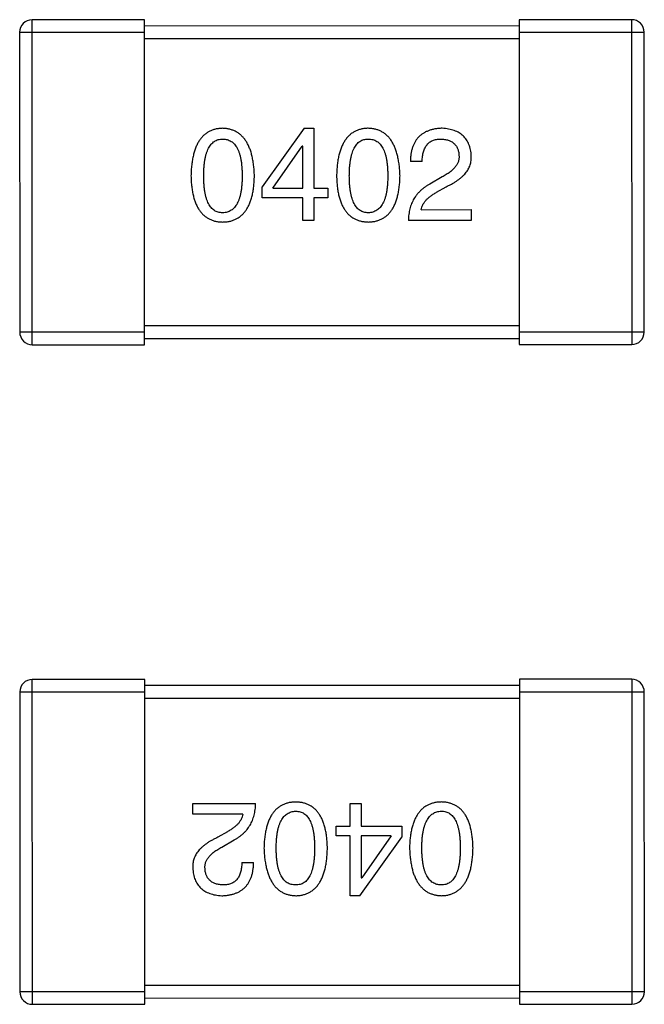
# Model space of a CAD drawing. Header units: inches. Extents: x -29 to 164, y -51 to 83.
# Tile 48 of 164: x 46.72 to 47.72, y 32.01 to 33.59. Entities that reach past the tile are written whole.
import ezdxf

# ---------------------------------------------------------------- set-up
doc = ezdxf.new("R2010")
doc.units = ezdxf.units.IN
doc.header["$LTSCALE"] = 1.21
doc.header["$MEASUREMENT"] = 0
doc.layers.get('0').update_dxf_attribs({"linetype": 'CONTINUOUS'})

msp = doc.modelspace()

# ---------------------------------------------------------------- linework, layer by layer
at = {"color": 7, "linetype": 'Continuous'}
for p, q in [((46.7403, 33.0674), (46.7402, 33.5874)), ((46.9202, 33.5874), (46.7402, 33.5874)), ((46.9203, 33.0674), (46.9202, 33.5874)), ((47.7002, 33.5876), (47.5202, 33.5875)), ((47.5202, 33.5875), (47.5203, 33.0675)), ((47.7002, 33.5876), (47.7003, 33.0676)), ((47.5202, 33.5775), (46.9202, 33.5774)), ((46.7202, 33.5674), (46.7203, 33.0874)), ((46.7202, 33.5674), (46.9202, 33.5674)), ((46.9202, 33.5574), (47.5202, 33.5575)), ((47.5202, 33.5675), (47.7202, 33.5676)), ((47.7203, 33.0876), (47.7202, 33.5676)), ((47.1758, 33.4137), (47.1086, 33.3203)), ((47.1758, 33.4137), (47.1914, 33.4137)), ((47.1914, 33.4137), (47.1914, 33.3178)), ((47.1258, 33.3178), (47.1725, 33.385)), ((47.1734, 33.385), (47.1725, 33.385)), ((47.1734, 33.3178), (47.1734, 33.385)), ((47.3647, 33.3605), (47.3459, 33.3605)), ((47.3967, 33.3359), (47.377, 33.3244)), ((47.1086, 33.3022), (47.1086, 33.3203)), ((47.1258, 33.3178), (47.1734, 33.3178)), ((47.1914, 33.3178), (47.2135, 33.3178)), ((47.2135, 33.3178), (47.2135, 33.3023)), ((47.3877, 33.3113), (47.4033, 33.3203)), ((47.1734, 33.3022), (47.1086, 33.3022)), ((47.1734, 33.2662), (47.1734, 33.3022)), ((47.1914, 33.3023), (47.1914, 33.2662)), ((47.2135, 33.3023), (47.1914, 33.3023)), ((47.3631, 33.2834), (47.4434, 33.2835)), ((47.4434, 33.2835), (47.4434, 33.2662)), ((47.1914, 33.2662), (47.1734, 33.2662)), ((47.4434, 33.2662), (47.3426, 33.2662)), ((47.5203, 33.0975), (46.9203, 33.0974)), ((46.9203, 33.0874), (46.7203, 33.0874)), ((47.7203, 33.0876), (47.5203, 33.0875)), ((46.7403, 33.0674), (46.9203, 33.0674)), ((46.9203, 33.0774), (47.5203, 33.0775)), ((47.5203, 33.0675), (47.7003, 33.0676)), ((46.9204, 32.5317), (46.7404, 32.5316)), ((46.7405, 32.0116), (46.7404, 32.5316)), ((46.9205, 32.0117), (46.9204, 32.5317)), ((47.5204, 32.5318), (47.5205, 32.0118)), ((47.7004, 32.5318), (47.5204, 32.5318)), ((47.7004, 32.5318), (47.7005, 32.0118)), ((47.5204, 32.5218), (46.9204, 32.5217)), ((47.5204, 32.5118), (47.7204, 32.5118)), ((47.7205, 32.0318), (47.7204, 32.5118)), ((46.7204, 32.5116), (46.9204, 32.5117)), ((46.7204, 32.5116), (46.7205, 32.0316)), ((46.9204, 32.5017), (47.5204, 32.5018)), ((46.9973, 32.3329), (47.0981, 32.333)), ((46.9973, 32.3157), (46.9973, 32.3329)), ((47.2493, 32.2969), (47.2493, 32.333)), ((47.2493, 32.333), (47.2673, 32.333)), ((47.2673, 32.333), (47.2673, 32.2969)), ((47.0776, 32.3157), (46.9973, 32.3157)), ((47.2271, 32.2813), (47.2271, 32.2969)), ((47.2271, 32.2969), (47.2493, 32.2969)), ((47.2673, 32.2969), (47.3321, 32.2969)), ((47.3321, 32.2969), (47.3321, 32.2789)), ((47.053, 32.2879), (47.0374, 32.2789)), ((47.2493, 32.2814), (47.2271, 32.2813)), ((47.2493, 32.1855), (47.2493, 32.2814)), ((47.2649, 32.1855), (47.3321, 32.2789)), ((47.2673, 32.2814), (47.2673, 32.2141)), ((47.3149, 32.2814), (47.2673, 32.2814)), ((47.3149, 32.2814), (47.2681, 32.2141)), ((47.044, 32.2633), (47.0637, 32.2748)), ((47.076, 32.2387), (47.0948, 32.2387)), ((47.2673, 32.2141), (47.2681, 32.2141)), ((47.2649, 32.1855), (47.2493, 32.1855)), ((47.5205, 32.0418), (46.9205, 32.0417)), ((46.9205, 32.0317), (46.7205, 32.0316)), ((47.7205, 32.0318), (47.5205, 32.0318)), ((46.7405, 32.0116), (46.9205, 32.0117)), ((46.9205, 32.0217), (47.5205, 32.0218)), ((47.5205, 32.0118), (47.7005, 32.0118))]:
    msp.add_line(p, q, dxfattribs=at)
for centre, start, end in [((46.7402, 33.5674), 90.012, 180.012), ((47.7002, 33.5676), 0.012, 90.012), ((46.7403, 33.0874), 180.012, 270.012), ((47.7003, 33.0876), 270.012, 0.012), ((46.7404, 32.5116), 90.012, 180.012), ((47.7004, 32.5118), 0.012, 90.012), ((46.7405, 32.0316), 180.012, 270.012), ((47.7005, 32.0318), 270.012, 0.012)]:
    msp.add_arc(centre, 0.02, start, end, dxfattribs=at)
for points, knots in [([(47.0453, 33.4137), (47.0433, 33.4136), (47.0394, 33.4134), (47.0338, 33.4125), (47.0286, 33.4109), (47.0236, 33.4087), (47.0191, 33.406), (47.015, 33.4026), (47.0112, 33.3987), (47.0079, 33.3942), (47.0049, 33.3891), (47.0023, 33.3834), (47, 33.3772), (46.9982, 33.3704), (46.9967, 33.363), (46.9956, 33.355), (46.9948, 33.3464), (46.9946, 33.3405), (46.9945, 33.3375)], [0, 0, 0, 0, 0.057911, 0.113262, 0.165956, 0.217443, 0.268511, 0.319665, 0.372, 0.426129, 0.483365, 0.543779, 0.607756, 0.676562, 0.749704, 0.827713, 0.911177, 1, 1, 1, 1]), ([(47.0961, 33.3375), (47.096, 33.3405), (47.0958, 33.3463), (47.0949, 33.3548), (47.0937, 33.3627), (47.0922, 33.3701), (47.0903, 33.3769), (47.088, 33.3831), (47.0853, 33.3887), (47.0823, 33.3938), (47.079, 33.3983), (47.0752, 33.4023), (47.0711, 33.4057), (47.0667, 33.4084), (47.0618, 33.4106), (47.0566, 33.4123), (47.0511, 33.4133), (47.0473, 33.4136), (47.0453, 33.4137)], [0, 0, 0, 0, 0.088475, 0.171606, 0.249595, 0.322626, 0.391327, 0.455765, 0.516374, 0.573675, 0.628522, 0.681161, 0.732559, 0.783563, 0.83504, 0.887639, 0.942585, 1, 1, 1, 1]), ([(47.2785, 33.4137), (47.2765, 33.4137), (47.2726, 33.4135), (47.267, 33.4125), (47.2617, 33.4109), (47.2568, 33.4088), (47.2523, 33.406), (47.2481, 33.4027), (47.2444, 33.3988), (47.241, 33.3942), (47.238, 33.3892), (47.2354, 33.3835), (47.2332, 33.3772), (47.2313, 33.3704), (47.2298, 33.363), (47.2287, 33.355), (47.228, 33.3465), (47.2278, 33.3406), (47.2277, 33.3375)], [0, 0, 0, 0, 0.057911, 0.113262, 0.165956, 0.217443, 0.268511, 0.319665, 0.372, 0.426129, 0.483365, 0.543779, 0.607756, 0.676562, 0.749704, 0.827713, 0.911177, 1, 1, 1, 1]), ([(47.3293, 33.3375), (47.3292, 33.3405), (47.3289, 33.3464), (47.328, 33.3549), (47.3268, 33.3628), (47.3253, 33.3701), (47.3234, 33.3769), (47.3211, 33.3831), (47.3185, 33.3888), (47.3155, 33.3939), (47.3121, 33.3984), (47.3084, 33.4023), (47.3043, 33.4057), (47.2998, 33.4085), (47.295, 33.4107), (47.2898, 33.4123), (47.2842, 33.4134), (47.2804, 33.4136), (47.2785, 33.4137)], [0, 0, 0, 0, 0.088475, 0.171606, 0.249595, 0.322626, 0.391327, 0.455765, 0.516374, 0.573675, 0.628522, 0.681161, 0.732559, 0.783563, 0.83504, 0.887639, 0.942585, 1, 1, 1, 1]), ([(47.3967, 33.4138), (47.3946, 33.4137), (47.3907, 33.4135), (47.385, 33.4127), (47.3797, 33.4115), (47.3748, 33.4099), (47.3703, 33.4079), (47.3661, 33.4056), (47.3623, 33.4029), (47.3589, 33.3997), (47.3559, 33.3961), (47.3533, 33.3922), (47.3511, 33.3878), (47.3492, 33.3831), (47.3478, 33.378), (47.3467, 33.3725), (47.3461, 33.3666), (47.3459, 33.3626), (47.3459, 33.3605)], [0, 0, 0, 0, 0.07282, 0.141057, 0.2062, 0.267672, 0.326735, 0.383519, 0.439188, 0.494454, 0.549628, 0.605958, 0.66397, 0.72402, 0.787502, 0.854127, 0.925065, 1, 1, 1, 1]), ([(47.4434, 33.3695), (47.4433, 33.3712), (47.443, 33.3745), (47.4422, 33.3793), (47.4411, 33.3838), (47.4396, 33.3879), (47.4379, 33.3918), (47.4358, 33.3954), (47.4333, 33.3986), (47.4305, 33.4015), (47.4274, 33.4042), (47.424, 33.4065), (47.4202, 33.4085), (47.4162, 33.4102), (47.4117, 33.4115), (47.407, 33.4126), (47.402, 33.4134), (47.3985, 33.4136), (47.3967, 33.4138)], [0, 0, 0, 0, 0.070688, 0.137741, 0.201612, 0.262778, 0.321223, 0.378455, 0.434411, 0.490146, 0.546362, 0.603392, 0.662208, 0.723401, 0.787372, 0.85442, 0.925153, 1, 1, 1, 1]), ([(47.015, 33.3375), (47.015, 33.3398), (47.0151, 33.3445), (47.0154, 33.3512), (47.016, 33.3574), (47.0168, 33.3632), (47.0179, 33.3685), (47.0191, 33.3733), (47.0207, 33.3777), (47.0225, 33.3817), (47.0245, 33.3852), (47.0267, 33.3882), (47.0292, 33.3907), (47.032, 33.3929), (47.035, 33.3945), (47.0382, 33.3957), (47.0417, 33.3963), (47.0441, 33.3964), (47.0453, 33.3965)], [0, 0, 0, 0, 0.096452, 0.187278, 0.271765, 0.350519, 0.423437, 0.491321, 0.554011, 0.612224, 0.666281, 0.717003, 0.764884, 0.811423, 0.856783, 0.902993, 0.950236, 1, 1, 1, 1]), ([(47.0453, 33.3965), (47.0466, 33.3964), (47.049, 33.3963), (47.0526, 33.3957), (47.0559, 33.3945), (47.059, 33.3929), (47.0618, 33.3908), (47.0644, 33.3882), (47.0667, 33.3852), (47.0688, 33.3817), (47.0706, 33.3777), (47.0722, 33.3733), (47.0735, 33.3685), (47.0746, 33.3632), (47.0754, 33.3574), (47.076, 33.3512), (47.0764, 33.3445), (47.0764, 33.3399), (47.0765, 33.3375)], [0, 0, 0, 0, 0.050604, 0.098688, 0.145699, 0.191791, 0.238625, 0.286717, 0.337546, 0.391814, 0.449755, 0.512106, 0.579685, 0.652048, 0.730262, 0.814146, 0.904281, 1, 1, 1, 1]), ([(47.2481, 33.3375), (47.2482, 33.3399), (47.2482, 33.3445), (47.2486, 33.3512), (47.2491, 33.3574), (47.2499, 33.3632), (47.2511, 33.3685), (47.2523, 33.3734), (47.2538, 33.3778), (47.2556, 33.3817), (47.2576, 33.3852), (47.2599, 33.3882), (47.2624, 33.3908), (47.2651, 33.3929), (47.2681, 33.3946), (47.2714, 33.3957), (47.2748, 33.3964), (47.2772, 33.3965), (47.2785, 33.3965)], [0, 0, 0, 0, 0.096452, 0.187278, 0.271765, 0.350519, 0.423437, 0.491321, 0.554011, 0.612224, 0.666281, 0.717003, 0.764884, 0.811423, 0.856783, 0.902993, 0.950236, 1, 1, 1, 1]), ([(47.2785, 33.3965), (47.2797, 33.3965), (47.2822, 33.3964), (47.2857, 33.3957), (47.2891, 33.3946), (47.2922, 33.3929), (47.295, 33.3908), (47.2976, 33.3883), (47.2998, 33.3852), (47.302, 33.3817), (47.3038, 33.3778), (47.3053, 33.3734), (47.3067, 33.3685), (47.3078, 33.3632), (47.3086, 33.3575), (47.3092, 33.3512), (47.3096, 33.3445), (47.3096, 33.3399), (47.3096, 33.3375)], [0, 0, 0, 0, 0.050604, 0.098688, 0.145699, 0.191791, 0.238625, 0.286717, 0.337546, 0.391814, 0.449755, 0.512106, 0.579685, 0.652048, 0.730262, 0.814146, 0.904281, 1, 1, 1, 1]), ([(47.3647, 33.3605), (47.3648, 33.3619), (47.3649, 33.3648), (47.3653, 33.3689), (47.3659, 33.3727), (47.3668, 33.3762), (47.3679, 33.3795), (47.3692, 33.3824), (47.3707, 33.3851), (47.3725, 33.3875), (47.3744, 33.3897), (47.3766, 33.3915), (47.379, 33.3931), (47.3816, 33.3944), (47.3845, 33.3953), (47.3875, 33.396), (47.3908, 33.3965), (47.3931, 33.3965), (47.3942, 33.3966)], [0, 0, 0, 0, 0.082594, 0.15978, 0.232961, 0.301462, 0.365595, 0.426678, 0.484662, 0.540809, 0.595146, 0.648401, 0.702272, 0.757102, 0.813447, 0.872233, 0.934055, 1, 1, 1, 1]), ([(47.3942, 33.3966), (47.3953, 33.3965), (47.3975, 33.3964), (47.4007, 33.396), (47.4037, 33.3954), (47.4065, 33.3947), (47.409, 33.3937), (47.4114, 33.3926), (47.4136, 33.3912), (47.4156, 33.3897), (47.4173, 33.3879), (47.4189, 33.386), (47.4202, 33.3838), (47.4213, 33.3815), (47.4222, 33.379), (47.423, 33.3763), (47.4235, 33.3734), (47.4236, 33.3714), (47.4237, 33.3703)], [0, 0, 0, 0, 0.076112, 0.148436, 0.216883, 0.281466, 0.34298, 0.402356, 0.459881, 0.51546, 0.571111, 0.62658, 0.683162, 0.741007, 0.801404, 0.863825, 0.930544, 1, 1, 1, 1]), ([(47.4237, 33.3703), (47.4238, 33.3695), (47.4239, 33.3679), (47.4237, 33.3655), (47.4233, 33.3631), (47.4227, 33.3608), (47.4218, 33.3585), (47.4207, 33.3562), (47.4194, 33.354), (47.4178, 33.3519), (47.416, 33.3497), (47.4139, 33.3476), (47.4116, 33.3456), (47.4091, 33.3435), (47.4063, 33.3416), (47.4034, 33.3396), (47.4001, 33.3377), (47.3978, 33.3365), (47.3967, 33.3359)], [0, 0, 0, 0, 0.052237, 0.103888, 0.155485, 0.207395, 0.259864, 0.31356, 0.369176, 0.4266, 0.486836, 0.550048, 0.61567, 0.685271, 0.75824, 0.834614, 0.915635, 1, 1, 1, 1]), ([(47.4033, 33.3203), (47.4049, 33.3211), (47.4083, 33.3226), (47.413, 33.3251), (47.4174, 33.3277), (47.4214, 33.3304), (47.4251, 33.3332), (47.4285, 33.336), (47.4315, 33.339), (47.4342, 33.342), (47.4366, 33.3451), (47.4386, 33.3483), (47.4402, 33.3517), (47.4416, 33.355), (47.4425, 33.3585), (47.4432, 33.3621), (47.4435, 33.3658), (47.4434, 33.3683), (47.4434, 33.3695)], [0, 0, 0, 0, 0.082731, 0.161257, 0.236138, 0.307554, 0.375712, 0.440848, 0.502916, 0.562567, 0.619798, 0.675716, 0.73039, 0.78386, 0.837315, 0.890547, 0.944917, 1, 1, 1, 1]), ([(46.9945, 33.3375), (46.9946, 33.3345), (46.9948, 33.3288), (46.9956, 33.3205), (46.9967, 33.3128), (46.9982, 33.3056), (47.0001, 33.299), (47.0023, 33.293), (47.0049, 33.2875), (47.0079, 33.2826), (47.0113, 33.2782), (47.015, 33.2744), (47.0192, 33.2712), (47.0237, 33.2685), (47.0286, 33.2664), (47.0338, 33.2649), (47.0395, 33.264), (47.0434, 33.2638), (47.0453, 33.2637)], [0, 0, 0, 0, 0.087693, 0.170223, 0.247496, 0.319826, 0.387768, 0.451403, 0.511459, 0.568358, 0.622671, 0.675251, 0.726739, 0.778422, 0.830759, 0.884394, 0.940865, 1, 1, 1, 1]), ([(47.0453, 33.2785), (47.0441, 33.2785), (47.0417, 33.2786), (47.0382, 33.2793), (47.035, 33.2804), (47.032, 33.2821), (47.0292, 33.2842), (47.0267, 33.2867), (47.0245, 33.2898), (47.0225, 33.2933), (47.0207, 33.2972), (47.0191, 33.3016), (47.0179, 33.3065), (47.0168, 33.3118), (47.016, 33.3175), (47.0154, 33.3238), (47.0151, 33.3305), (47.015, 33.3351), (47.015, 33.3375)], [0, 0, 0, 0, 0.049766, 0.097012, 0.143225, 0.188786, 0.235079, 0.282962, 0.333687, 0.387747, 0.445963, 0.508657, 0.576545, 0.649868, 0.72822, 0.812712, 0.903543, 1, 1, 1, 1]), ([(47.0453, 33.2637), (47.0473, 33.2638), (47.0512, 33.264), (47.0568, 33.2649), (47.0621, 33.2664), (47.067, 33.2685), (47.0715, 33.2712), (47.0756, 33.2744), (47.0794, 33.2782), (47.0828, 33.2826), (47.0858, 33.2875), (47.0884, 33.293), (47.0906, 33.299), (47.0925, 33.3056), (47.094, 33.3128), (47.0951, 33.3205), (47.0958, 33.3288), (47.096, 33.3345), (47.0961, 33.3375)], [0, 0, 0, 0, 0.059134, 0.115603, 0.169236, 0.221572, 0.273254, 0.32474, 0.377319, 0.431815, 0.488555, 0.548609, 0.612242, 0.680182, 0.75251, 0.829782, 0.91231, 1, 1, 1, 1]), ([(47.0765, 33.3375), (47.0764, 33.3351), (47.0764, 33.3306), (47.076, 33.324), (47.0754, 33.3178), (47.0746, 33.3121), (47.0735, 33.3068), (47.0722, 33.302), (47.0706, 33.2976), (47.0688, 33.2937), (47.0667, 33.2902), (47.0644, 33.2871), (47.0619, 33.2845), (47.059, 33.2824), (47.0559, 33.2807), (47.0526, 33.2795), (47.0491, 33.2787), (47.0466, 33.2785), (47.0453, 33.2785)], [0, 0, 0, 0, 0.094834, 0.184067, 0.267029, 0.344713, 0.417334, 0.484367, 0.546941, 0.604717, 0.65953, 0.710539, 0.759381, 0.806382, 0.853027, 0.900623, 0.949121, 1, 1, 1, 1]), ([(47.2277, 33.3375), (47.2278, 33.3346), (47.228, 33.3288), (47.2287, 33.3206), (47.2298, 33.3128), (47.2313, 33.3057), (47.2332, 33.2991), (47.2355, 33.293), (47.2381, 33.2875), (47.2411, 33.2826), (47.2444, 33.2782), (47.2482, 33.2744), (47.2523, 33.2712), (47.2568, 33.2685), (47.2617, 33.2665), (47.267, 33.265), (47.2726, 33.264), (47.2765, 33.2638), (47.2785, 33.2637)], [0, 0, 0, 0, 0.087693, 0.170223, 0.247496, 0.319826, 0.387768, 0.451403, 0.511459, 0.568358, 0.622671, 0.675251, 0.726739, 0.778422, 0.830759, 0.884394, 0.940865, 1, 1, 1, 1]), ([(47.2785, 33.2785), (47.2773, 33.2785), (47.2749, 33.2786), (47.2714, 33.2793), (47.2681, 33.2805), (47.2652, 33.2822), (47.2624, 33.2842), (47.2599, 33.2868), (47.2576, 33.2898), (47.2556, 33.2933), (47.2539, 33.2972), (47.2523, 33.3016), (47.2511, 33.3065), (47.2499, 33.3118), (47.2491, 33.3176), (47.2486, 33.3238), (47.2482, 33.3305), (47.2482, 33.3351), (47.2481, 33.3375)], [0, 0, 0, 0, 0.049766, 0.097012, 0.143225, 0.188786, 0.235079, 0.282962, 0.333687, 0.387747, 0.445963, 0.508657, 0.576545, 0.649868, 0.72822, 0.812712, 0.903543, 1, 1, 1, 1]), ([(47.3096, 33.3375), (47.3096, 33.3352), (47.3096, 33.3306), (47.3092, 33.324), (47.3086, 33.3179), (47.3078, 33.3121), (47.3067, 33.3069), (47.3053, 33.302), (47.3038, 33.2977), (47.302, 33.2937), (47.2999, 33.2902), (47.2976, 33.2872), (47.295, 33.2846), (47.2922, 33.2824), (47.2891, 33.2808), (47.2858, 33.2795), (47.2822, 33.2787), (47.2797, 33.2786), (47.2785, 33.2785)], [0, 0, 0, 0, 0.094834, 0.184067, 0.267029, 0.344713, 0.417334, 0.484367, 0.546941, 0.604717, 0.65953, 0.710539, 0.759381, 0.806382, 0.853027, 0.900623, 0.949121, 1, 1, 1, 1]), ([(47.2785, 33.2637), (47.2805, 33.2638), (47.2844, 33.264), (47.29, 33.265), (47.2952, 33.2665), (47.3001, 33.2686), (47.3047, 33.2712), (47.3088, 33.2744), (47.3126, 33.2782), (47.3159, 33.2826), (47.3189, 33.2875), (47.3215, 33.293), (47.3238, 33.2991), (47.3256, 33.3057), (47.3271, 33.3128), (47.3282, 33.3206), (47.329, 33.3289), (47.3292, 33.3346), (47.3293, 33.3375)], [0, 0, 0, 0, 0.059134, 0.115603, 0.169236, 0.221572, 0.273254, 0.32474, 0.377319, 0.431815, 0.488555, 0.548609, 0.612242, 0.680182, 0.75251, 0.829782, 0.91231, 1, 1, 1, 1]), ([(47.377, 33.3244), (47.3757, 33.3237), (47.373, 33.3222), (47.3691, 33.3196), (47.3656, 33.317), (47.3623, 33.3141), (47.3592, 33.311), (47.3564, 33.3078), (47.3538, 33.3044), (47.3516, 33.3009), (47.3495, 33.2971), (47.3478, 33.2932), (47.3462, 33.2892), (47.345, 33.2849), (47.344, 33.2805), (47.3433, 33.2759), (47.3428, 33.2711), (47.3427, 33.2679), (47.3426, 33.2662)], [0, 0, 0, 0, 0.065828, 0.130094, 0.192451, 0.254037, 0.313974, 0.373757, 0.433048, 0.492243, 0.551902, 0.611758, 0.672678, 0.734814, 0.798569, 0.863693, 0.930488, 1, 1, 1, 1]), ([(47.3631, 33.2834), (47.3634, 33.2847), (47.3639, 33.2874), (47.3655, 33.2911), (47.3677, 33.2948), (47.3705, 33.2983), (47.3739, 33.3018), (47.3779, 33.3051), (47.3825, 33.3083), (47.3859, 33.3103), (47.3877, 33.3113)], [0, 0, 0, 0, 0.103034, 0.208166, 0.318255, 0.434664, 0.559728, 0.695394, 0.841708, 1, 1, 1, 1]), ([(47.0637, 32.2748), (47.065, 32.2755), (47.0677, 32.277), (47.0715, 32.2796), (47.0751, 32.2822), (47.0784, 32.2851), (47.0815, 32.2881), (47.0843, 32.2914), (47.0868, 32.2947), (47.0891, 32.2983), (47.0912, 32.302), (47.0929, 32.3059), (47.0944, 32.31), (47.0957, 32.3143), (47.0967, 32.3187), (47.0974, 32.3233), (47.0979, 32.3281), (47.098, 32.3313), (47.0981, 32.333)], [0, 0, 0, 0, 0.065828, 0.130094, 0.192451, 0.254037, 0.313974, 0.373757, 0.433048, 0.492243, 0.551902, 0.611758, 0.672678, 0.734814, 0.798569, 0.863693, 0.930488, 1, 1, 1, 1]), ([(47.1622, 32.3354), (47.1602, 32.3353), (47.1563, 32.3352), (47.1507, 32.3342), (47.1455, 32.3327), (47.1406, 32.3306), (47.136, 32.328), (47.1319, 32.3247), (47.1281, 32.3209), (47.1248, 32.3166), (47.1218, 32.3116), (47.1192, 32.3061), (47.1169, 32.3001), (47.1151, 32.2935), (47.1136, 32.2863), (47.1125, 32.2786), (47.1117, 32.2703), (47.1115, 32.2646), (47.1114, 32.2617)], [0, 0, 0, 0, 0.059134, 0.115603, 0.169236, 0.221572, 0.273254, 0.32474, 0.377319, 0.431815, 0.488555, 0.548609, 0.612242, 0.680182, 0.75251, 0.829782, 0.91231, 1, 1, 1, 1]), ([(47.213, 32.2617), (47.2129, 32.2646), (47.2127, 32.2703), (47.212, 32.2786), (47.2109, 32.2864), (47.2093, 32.2935), (47.2075, 32.3001), (47.2052, 32.3062), (47.2026, 32.3117), (47.1996, 32.3166), (47.1963, 32.321), (47.1925, 32.3248), (47.1884, 32.328), (47.1838, 32.3306), (47.179, 32.3327), (47.1737, 32.3342), (47.1681, 32.3352), (47.1642, 32.3353), (47.1622, 32.3354)], [0, 0, 0, 0, 0.087693, 0.170223, 0.247496, 0.319826, 0.387768, 0.451403, 0.511459, 0.568358, 0.622671, 0.675251, 0.726739, 0.778422, 0.830759, 0.884394, 0.940865, 1, 1, 1, 1]), ([(47.3954, 32.3355), (47.3934, 32.3354), (47.3895, 32.3352), (47.3839, 32.3343), (47.3786, 32.3327), (47.3737, 32.3307), (47.3692, 32.328), (47.365, 32.3248), (47.3613, 32.321), (47.3579, 32.3166), (47.3549, 32.3117), (47.3523, 32.3062), (47.3501, 32.3001), (47.3482, 32.2935), (47.3467, 32.2864), (47.3456, 32.2787), (47.3448, 32.2704), (47.3446, 32.2646), (47.3445, 32.2617)], [0, 0, 0, 0, 0.059134, 0.115603, 0.169236, 0.221572, 0.273254, 0.32474, 0.377319, 0.431815, 0.488555, 0.548609, 0.612242, 0.680182, 0.75251, 0.829782, 0.91231, 1, 1, 1, 1]), ([(47.4462, 32.2617), (47.4461, 32.2647), (47.4459, 32.2704), (47.4451, 32.2787), (47.444, 32.2864), (47.4425, 32.2936), (47.4406, 32.3002), (47.4384, 32.3062), (47.4358, 32.3117), (47.4328, 32.3166), (47.4294, 32.321), (47.4257, 32.3248), (47.4215, 32.328), (47.417, 32.3307), (47.4121, 32.3327), (47.4069, 32.3343), (47.4012, 32.3352), (47.3973, 32.3354), (47.3954, 32.3355)], [0, 0, 0, 0, 0.087693, 0.170223, 0.247496, 0.319826, 0.387768, 0.451403, 0.511459, 0.568358, 0.622671, 0.675251, 0.726739, 0.778422, 0.830759, 0.884394, 0.940865, 1, 1, 1, 1]), ([(47.0776, 32.3157), (47.0773, 32.3144), (47.0768, 32.3118), (47.0752, 32.3081), (47.073, 32.3044), (47.0702, 32.3008), (47.0668, 32.2974), (47.0628, 32.2941), (47.0581, 32.2908), (47.0548, 32.2889), (47.053, 32.2879)], [0, 0, 0, 0, 0.103034, 0.208166, 0.318255, 0.434664, 0.559728, 0.695394, 0.841708, 1, 1, 1, 1]), ([(47.1311, 32.2617), (47.1311, 32.264), (47.1311, 32.2686), (47.1315, 32.2752), (47.1321, 32.2813), (47.1329, 32.287), (47.134, 32.2923), (47.1353, 32.2971), (47.1369, 32.3015), (47.1387, 32.3055), (47.1408, 32.309), (47.1431, 32.312), (47.1457, 32.3146), (47.1485, 32.3167), (47.1516, 32.3184), (47.1549, 32.3197), (47.1585, 32.3204), (47.1609, 32.3206), (47.1622, 32.3207)], [0, 0, 0, 0, 0.094834, 0.184067, 0.267029, 0.344713, 0.417334, 0.484367, 0.546941, 0.604717, 0.65953, 0.710539, 0.759381, 0.806382, 0.853027, 0.900623, 0.949121, 1, 1, 1, 1]), ([(47.1622, 32.3207), (47.1634, 32.3206), (47.1658, 32.3205), (47.1693, 32.3199), (47.1726, 32.3187), (47.1755, 32.317), (47.1783, 32.315), (47.1808, 32.3124), (47.183, 32.3094), (47.185, 32.3059), (47.1868, 32.3019), (47.1884, 32.2975), (47.1896, 32.2927), (47.1907, 32.2874), (47.1915, 32.2816), (47.1921, 32.2754), (47.1925, 32.2687), (47.1925, 32.264), (47.1925, 32.2617)], [0, 0, 0, 0, 0.049766, 0.097012, 0.143225, 0.188786, 0.235079, 0.282962, 0.333687, 0.387747, 0.445963, 0.508657, 0.576545, 0.649868, 0.72822, 0.812712, 0.903543, 1, 1, 1, 1]), ([(47.3642, 32.2617), (47.3642, 32.2641), (47.3643, 32.2686), (47.3646, 32.2752), (47.3652, 32.2814), (47.3661, 32.2871), (47.3672, 32.2924), (47.3685, 32.2972), (47.3701, 32.3016), (47.3719, 32.3055), (47.374, 32.309), (47.3763, 32.312), (47.3788, 32.3147), (47.3817, 32.3168), (47.3847, 32.3185), (47.3881, 32.3197), (47.3916, 32.3205), (47.3941, 32.3206), (47.3954, 32.3207)], [0, 0, 0, 0, 0.094834, 0.184067, 0.267029, 0.344713, 0.417334, 0.484367, 0.546941, 0.604717, 0.65953, 0.710539, 0.759381, 0.806382, 0.853027, 0.900623, 0.949121, 1, 1, 1, 1]), ([(47.3954, 32.3207), (47.3966, 32.3207), (47.399, 32.3206), (47.4025, 32.3199), (47.4057, 32.3188), (47.4087, 32.3171), (47.4114, 32.315), (47.414, 32.3124), (47.4162, 32.3094), (47.4182, 32.3059), (47.42, 32.302), (47.4215, 32.2976), (47.4228, 32.2927), (47.4239, 32.2874), (47.4247, 32.2816), (47.4253, 32.2754), (47.4256, 32.2687), (47.4257, 32.2641), (47.4257, 32.2617)], [0, 0, 0, 0, 0.049766, 0.097012, 0.143225, 0.188786, 0.235079, 0.282962, 0.333687, 0.387747, 0.445963, 0.508657, 0.576545, 0.649868, 0.72822, 0.812712, 0.903543, 1, 1, 1, 1]), ([(47.0374, 32.2789), (47.0357, 32.2781), (47.0324, 32.2765), (47.0277, 32.274), (47.0233, 32.2715), (47.0193, 32.2688), (47.0156, 32.266), (47.0122, 32.2632), (47.0092, 32.2602), (47.0065, 32.2572), (47.0041, 32.2541), (47.0021, 32.2508), (47.0005, 32.2475), (46.9991, 32.2441), (46.9981, 32.2406), (46.9975, 32.2371), (46.9972, 32.2334), (46.9973, 32.2309), (46.9973, 32.2297)], [0, 0, 0, 0, 0.082731, 0.161257, 0.236138, 0.307554, 0.375712, 0.440848, 0.502916, 0.562567, 0.619798, 0.675716, 0.73039, 0.78386, 0.837315, 0.890547, 0.944917, 1, 1, 1, 1]), ([(47.017, 32.2288), (47.0169, 32.2297), (47.0168, 32.2313), (47.017, 32.2337), (47.0174, 32.2361), (47.018, 32.2384), (47.0189, 32.2407), (47.02, 32.2429), (47.0213, 32.2452), (47.0229, 32.2473), (47.0247, 32.2495), (47.0268, 32.2516), (47.0291, 32.2536), (47.0316, 32.2557), (47.0344, 32.2576), (47.0373, 32.2596), (47.0406, 32.2615), (47.0428, 32.2627), (47.044, 32.2633)], [0, 0, 0, 0, 0.052237, 0.103888, 0.155485, 0.207395, 0.259864, 0.31356, 0.369176, 0.4266, 0.486836, 0.550048, 0.61567, 0.685271, 0.75824, 0.834614, 0.915635, 1, 1, 1, 1]), ([(47.1114, 32.2617), (47.1115, 32.2586), (47.1118, 32.2528), (47.1126, 32.2443), (47.1139, 32.2364), (47.1154, 32.2291), (47.1173, 32.2223), (47.1196, 32.2161), (47.1222, 32.2104), (47.1252, 32.2053), (47.1286, 32.2008), (47.1323, 32.1968), (47.1364, 32.1935), (47.1409, 32.1907), (47.1457, 32.1885), (47.1509, 32.1869), (47.1564, 32.1858), (47.1603, 32.1856), (47.1622, 32.1854)], [0, 0, 0, 0, 0.088475, 0.171606, 0.249595, 0.322626, 0.391327, 0.455765, 0.516374, 0.573675, 0.628522, 0.681161, 0.732559, 0.783563, 0.83504, 0.887639, 0.942585, 1, 1, 1, 1]), ([(47.1622, 32.2026), (47.161, 32.2027), (47.1585, 32.2028), (47.1549, 32.2035), (47.1516, 32.2046), (47.1485, 32.2062), (47.1457, 32.2084), (47.1431, 32.2109), (47.1408, 32.214), (47.1387, 32.2174), (47.1369, 32.2214), (47.1353, 32.2258), (47.134, 32.2306), (47.1329, 32.236), (47.1321, 32.2417), (47.1315, 32.248), (47.1311, 32.2547), (47.1311, 32.2593), (47.1311, 32.2617)], [0, 0, 0, 0, 0.050604, 0.098688, 0.145699, 0.191791, 0.238625, 0.286717, 0.337546, 0.391814, 0.449755, 0.512106, 0.579685, 0.652048, 0.730262, 0.814146, 0.904281, 1, 1, 1, 1]), ([(47.1925, 32.2617), (47.1925, 32.2593), (47.1925, 32.2547), (47.1921, 32.248), (47.1915, 32.2417), (47.1908, 32.236), (47.1896, 32.2307), (47.1884, 32.2258), (47.1869, 32.2214), (47.1851, 32.2175), (47.1831, 32.214), (47.1808, 32.2109), (47.1783, 32.2084), (47.1756, 32.2063), (47.1726, 32.2046), (47.1693, 32.2035), (47.1658, 32.2028), (47.1635, 32.2027), (47.1622, 32.2026)], [0, 0, 0, 0, 0.096452, 0.187278, 0.271765, 0.350519, 0.423437, 0.491321, 0.554011, 0.612224, 0.666281, 0.717003, 0.764884, 0.811423, 0.856783, 0.902993, 0.950236, 1, 1, 1, 1]), ([(47.1622, 32.1854), (47.1642, 32.1855), (47.1681, 32.1857), (47.1737, 32.1867), (47.179, 32.1883), (47.1839, 32.1904), (47.1884, 32.1931), (47.1925, 32.1965), (47.1963, 32.2004), (47.1996, 32.2049), (47.2027, 32.21), (47.2052, 32.2157), (47.2075, 32.2219), (47.2094, 32.2288), (47.2109, 32.2362), (47.212, 32.2442), (47.2127, 32.2527), (47.2129, 32.2586), (47.213, 32.2617)], [0, 0, 0, 0, 0.057911, 0.113262, 0.165956, 0.217443, 0.268511, 0.319665, 0.372, 0.426129, 0.483365, 0.543779, 0.607756, 0.676562, 0.749704, 0.827713, 0.911177, 1, 1, 1, 1]), ([(47.3445, 32.2617), (47.3447, 32.2587), (47.3449, 32.2528), (47.3458, 32.2444), (47.347, 32.2364), (47.3485, 32.2291), (47.3504, 32.2223), (47.3527, 32.2161), (47.3553, 32.2105), (47.3584, 32.2054), (47.3617, 32.2009), (47.3655, 32.1969), (47.3696, 32.1935), (47.374, 32.1907), (47.3789, 32.1886), (47.384, 32.1869), (47.3896, 32.1858), (47.3934, 32.1856), (47.3954, 32.1855)], [0, 0, 0, 0, 0.088475, 0.171606, 0.249595, 0.322626, 0.391327, 0.455765, 0.516374, 0.573675, 0.628522, 0.681161, 0.732559, 0.783563, 0.83504, 0.887639, 0.942585, 1, 1, 1, 1]), ([(47.3954, 32.2027), (47.3941, 32.2027), (47.3917, 32.2028), (47.3881, 32.2035), (47.3848, 32.2047), (47.3817, 32.2063), (47.3789, 32.2084), (47.3763, 32.211), (47.374, 32.214), (47.3719, 32.2175), (47.3701, 32.2214), (47.3685, 32.2258), (47.3672, 32.2307), (47.3661, 32.236), (47.3653, 32.2418), (47.3647, 32.248), (47.3643, 32.2547), (47.3642, 32.2593), (47.3642, 32.2617)], [0, 0, 0, 0, 0.050604, 0.098688, 0.145699, 0.191791, 0.238625, 0.286717, 0.337546, 0.391814, 0.449755, 0.512106, 0.579685, 0.652048, 0.730262, 0.814146, 0.904281, 1, 1, 1, 1]), ([(47.3954, 32.1855), (47.3974, 32.1856), (47.4013, 32.1857), (47.4069, 32.1867), (47.4121, 32.1883), (47.417, 32.1904), (47.4216, 32.1932), (47.4257, 32.1965), (47.4295, 32.2005), (47.4328, 32.205), (47.4358, 32.2101), (47.4384, 32.2157), (47.4407, 32.222), (47.4425, 32.2288), (47.444, 32.2362), (47.4451, 32.2442), (47.4459, 32.2528), (47.4461, 32.2587), (47.4462, 32.2617)], [0, 0, 0, 0, 0.057911, 0.113262, 0.165956, 0.217443, 0.268511, 0.319665, 0.372, 0.426129, 0.483365, 0.543779, 0.607756, 0.676562, 0.749704, 0.827713, 0.911177, 1, 1, 1, 1]), ([(47.4257, 32.2617), (47.4257, 32.2593), (47.4256, 32.2547), (47.4253, 32.248), (47.4247, 32.2418), (47.4239, 32.236), (47.4228, 32.2307), (47.4216, 32.2258), (47.42, 32.2214), (47.4182, 32.2175), (47.4162, 32.214), (47.414, 32.211), (47.4115, 32.2084), (47.4087, 32.2063), (47.4057, 32.2047), (47.4025, 32.2035), (47.399, 32.2028), (47.3966, 32.2027), (47.3954, 32.2027)], [0, 0, 0, 0, 0.096452, 0.187278, 0.271765, 0.350519, 0.423437, 0.491321, 0.554011, 0.612224, 0.666281, 0.717003, 0.764884, 0.811423, 0.856783, 0.902993, 0.950236, 1, 1, 1, 1]), ([(46.9973, 32.2297), (46.9974, 32.228), (46.9977, 32.2247), (46.9985, 32.2199), (46.9996, 32.2154), (47.0011, 32.2112), (47.0028, 32.2074), (47.0049, 32.2038), (47.0074, 32.2006), (47.0102, 32.1976), (47.0133, 32.195), (47.0167, 32.1927), (47.0205, 32.1907), (47.0245, 32.189), (47.029, 32.1876), (47.0337, 32.1865), (47.0387, 32.1858), (47.0422, 32.1855), (47.044, 32.1854)], [0, 0, 0, 0, 0.070688, 0.137741, 0.201612, 0.262778, 0.321223, 0.378455, 0.434411, 0.490146, 0.546362, 0.603392, 0.662208, 0.723401, 0.787372, 0.85442, 0.925153, 1, 1, 1, 1]), ([(47.0465, 32.2026), (47.0453, 32.2027), (47.0432, 32.2028), (47.04, 32.2031), (47.037, 32.2038), (47.0342, 32.2045), (47.0316, 32.2055), (47.0293, 32.2066), (47.0271, 32.208), (47.0251, 32.2095), (47.0234, 32.2113), (47.0218, 32.2132), (47.0205, 32.2154), (47.0194, 32.2177), (47.0185, 32.2202), (47.0177, 32.2229), (47.0172, 32.2258), (47.017, 32.2278), (47.017, 32.2288)], [0, 0, 0, 0, 0.076112, 0.148436, 0.216883, 0.281466, 0.34298, 0.402356, 0.459881, 0.51546, 0.571111, 0.62658, 0.683162, 0.741007, 0.801404, 0.863825, 0.930544, 1, 1, 1, 1]), ([(47.044, 32.1854), (47.046, 32.1855), (47.05, 32.1857), (47.0557, 32.1865), (47.061, 32.1877), (47.0659, 32.1893), (47.0704, 32.1912), (47.0746, 32.1936), (47.0784, 32.1963), (47.0818, 32.1995), (47.0848, 32.2031), (47.0874, 32.207), (47.0896, 32.2113), (47.0914, 32.2161), (47.0929, 32.2212), (47.0939, 32.2267), (47.0946, 32.2326), (47.0948, 32.2366), (47.0948, 32.2387)], [0, 0, 0, 0, 0.07282, 0.141057, 0.2062, 0.267672, 0.326735, 0.383519, 0.439188, 0.494454, 0.549628, 0.605958, 0.66397, 0.72402, 0.787502, 0.854127, 0.925065, 1, 1, 1, 1]), ([(47.076, 32.2387), (47.0759, 32.2372), (47.0758, 32.2344), (47.0754, 32.2303), (47.0748, 32.2265), (47.0739, 32.223), (47.0728, 32.2197), (47.0715, 32.2167), (47.07, 32.214), (47.0682, 32.2116), (47.0663, 32.2095), (47.0641, 32.2076), (47.0617, 32.2061), (47.0591, 32.2048), (47.0562, 32.2038), (47.0532, 32.2031), (47.0499, 32.2027), (47.0476, 32.2027), (47.0465, 32.2026)], [0, 0, 0, 0, 0.082594, 0.15978, 0.232961, 0.301462, 0.365595, 0.426678, 0.484662, 0.540809, 0.595146, 0.648401, 0.702272, 0.757102, 0.813447, 0.872233, 0.934055, 1, 1, 1, 1])]:
    msp.add_open_spline(points, degree=3, knots=knots, dxfattribs=at)

doc.saveas('drawing.dxf')
